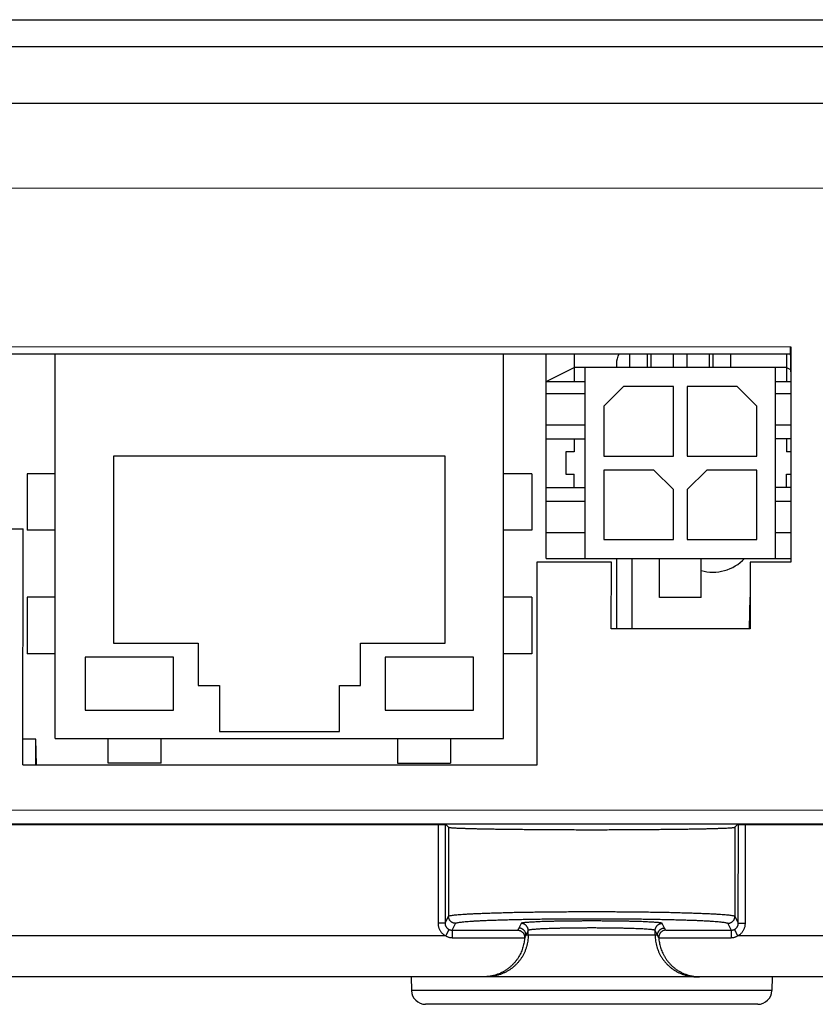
# Model space of a CAD drawing. Header units: inches. Extents: x 0 to 34, y 0 to 22.
# Tile 3 of 49: x 7.5 to 8.6, y 6.8 to 8.2. Entities that reach past the tile are written whole.
import ezdxf

# ---------------------------------------------------------------- set-up
doc = ezdxf.new("R2010")
doc.units = ezdxf.units.IN
doc.header["$LTSCALE"] = 1.87
doc.header["$MEASUREMENT"] = 0
doc.layers.get('0').update_dxf_attribs({"linetype": 'CONTINUOUS'})

msp = doc.modelspace()

# ---------------------------------------------------------------- linework, layer by layer
at = {"color": 7, "linetype": 'CONTINUOUS'}
for p, q in [((6.4404, 8.2128), (10.1084, 8.2128)), ((9.6994, 8.1745), (6.8493, 8.1745)), ((6.8674, 8.0948), (9.6834, 8.094)), ((6.8674, 7.9748), (8.626, 7.9743)), ((6.7579, 7.7498), (8.5567, 7.7493)), ((8.5558, 7.7493), (8.5567, 7.7014)), ((8.5567, 7.7493), (8.5566, 7.4441)), ((6.7578, 7.7396), (8.556, 7.7396)), ((7.5144, 7.1946), (7.5144, 7.7396)), ((8.1494, 7.1946), (8.1494, 7.7396)), ((8.21, 7.4495), (8.21, 7.7396)), ((8.2494, 7.7396), (8.2494, 7.7002)), ((8.3283, 7.7199), (8.3283, 7.7396)), ((8.3535, 7.7199), (8.3535, 7.7396)), ((8.3587, 7.7199), (8.3587, 7.7396)), ((8.3902, 7.7199), (8.3902, 7.7396)), ((8.4098, 7.7199), (8.4098, 7.7396)), ((8.4413, 7.7199), (8.4413, 7.7396)), ((8.4465, 7.7199), (8.4465, 7.7396)), ((8.4716, 7.7199), (8.4716, 7.7396)), ((8.5506, 7.7396), (8.5506, 7.7002)), ((8.21, 7.7002), (8.2494, 7.7199)), ((8.5506, 7.7199), (8.2494, 7.7199)), ((8.2652, 7.4495), (8.2652, 7.7199)), ((8.3094, 7.725), (8.3094, 7.7199)), ((8.5348, 7.4495), (8.5348, 7.7199)), ((8.5506, 7.7199), (8.5564, 7.717)), ((8.21, 7.7002), (8.2652, 7.7002)), ((8.5348, 7.7002), (8.5567, 7.7002)), ((8.3193, 7.693), (8.2917, 7.6654)), ((8.3902, 7.693), (8.3193, 7.693)), ((8.3902, 7.5945), (8.3902, 7.693)), ((8.4098, 7.693), (8.4098, 7.5945)), ((8.4807, 7.693), (8.4098, 7.693)), ((8.5083, 7.6654), (8.4807, 7.693)), ((8.21, 7.6831), (8.2652, 7.6831)), ((8.5348, 7.6831), (8.5567, 7.6831)), ((8.2917, 7.6654), (8.2917, 7.5945)), ((8.5083, 7.5945), (8.5083, 7.6654)), ((8.21, 7.6388), (8.2652, 7.6388)), ((8.5348, 7.6388), (8.5567, 7.6388)), ((8.21, 7.6191), (8.2652, 7.6191)), ((8.2494, 7.6191), (8.2494, 7.6004)), ((8.5566, 7.6191), (8.5348, 7.6191)), ((8.5506, 7.6191), (8.5506, 7.6004)), ((7.5969, 7.5946), (7.5969, 7.3296)), ((8.0669, 7.5946), (7.5969, 7.5946)), ((8.0669, 7.3296), (8.0669, 7.5946)), ((8.2376, 7.6004), (8.2376, 7.5689)), ((8.2494, 7.6004), (8.2376, 7.6004)), ((8.2917, 7.5945), (8.3902, 7.5945)), ((8.4098, 7.5945), (8.5083, 7.5945)), ((8.5566, 7.6004), (8.5506, 7.6004)), ((8.2917, 7.5748), (8.2917, 7.4764)), ((8.3626, 7.5748), (8.2917, 7.5748)), ((8.3902, 7.5473), (8.3626, 7.5748)), ((8.4374, 7.5748), (8.4098, 7.5473)), ((8.5083, 7.5748), (8.4374, 7.5748)), ((8.5083, 7.4764), (8.5083, 7.5748)), ((7.4744, 7.5696), (7.4744, 7.4896)), ((7.5144, 7.5696), (7.4744, 7.5696)), ((8.1894, 7.5696), (8.1494, 7.5696)), ((8.1894, 7.5696), (8.1894, 7.4896)), ((8.2376, 7.5689), (8.2494, 7.5689)), ((8.2494, 7.5502), (8.2494, 7.5689)), ((8.5506, 7.5689), (8.5566, 7.5689)), ((8.5506, 7.5502), (8.5506, 7.5689)), ((8.21, 7.5502), (8.2652, 7.5502)), ((8.3902, 7.4764), (8.3902, 7.5473)), ((8.4098, 7.5473), (8.4098, 7.4764)), ((8.5566, 7.5502), (8.5348, 7.5502)), ((8.21, 7.5306), (8.2652, 7.5306)), ((8.5348, 7.5306), (8.5566, 7.5306)), ((7.2954, 7.4916), (7.4686, 7.4916)), ((7.4685, 7.157), (7.4686, 7.4916)), ((7.5144, 7.4896), (7.4744, 7.4896)), ((8.1894, 7.4896), (8.1494, 7.4896)), ((8.21, 7.4863), (8.2652, 7.4863)), ((8.5348, 7.4863), (8.5566, 7.4863)), ((8.2917, 7.4764), (8.3902, 7.4764)), ((8.4098, 7.4764), (8.5083, 7.4764)), ((8.21, 7.4495), (8.5566, 7.4495)), ((8.3094, 7.4495), (8.3094, 7.3502)), ((8.3314, 7.4495), (8.3314, 7.3502)), ((8.3705, 7.3943), (8.3705, 7.4495)), ((8.4295, 7.3943), (8.4295, 7.4495)), ((8.1969, 7.4442), (8.1968, 7.1568)), ((8.3023, 7.4441), (8.1969, 7.4442)), ((8.3022, 7.3496), (8.3023, 7.4441)), ((8.5566, 7.4441), (8.4991, 7.4441)), ((8.4991, 7.4441), (8.4991, 7.3496)), ((7.4744, 7.3946), (7.4744, 7.3146)), ((7.5144, 7.3946), (7.4744, 7.3946)), ((8.1894, 7.3946), (8.1494, 7.3946)), ((8.1894, 7.3946), (8.1894, 7.3146)), ((8.4295, 7.3943), (8.3705, 7.3943)), ((8.4983, 7.3502), (8.4991, 7.3948)), ((8.3022, 7.3502), (8.4983, 7.3502)), ((8.4991, 7.3496), (8.3022, 7.3496)), ((7.5969, 7.3296), (7.7169, 7.3296)), ((7.7169, 7.3296), (7.7169, 7.2696)), ((7.9469, 7.2696), (7.9469, 7.3296)), ((7.9469, 7.3296), (8.0669, 7.3296)), ((7.5144, 7.3146), (7.4744, 7.3146)), ((7.5569, 7.3096), (7.5569, 7.2346)), ((7.6819, 7.3096), (7.5569, 7.3096)), ((7.6819, 7.2346), (7.6819, 7.3096)), ((7.9819, 7.3096), (7.9819, 7.2346)), ((8.1069, 7.3096), (7.9819, 7.3096)), ((8.1069, 7.2346), (8.1069, 7.3096)), ((8.1894, 7.3146), (8.1494, 7.3146)), ((7.7169, 7.2696), (7.7469, 7.2696)), ((7.7469, 7.2696), (7.7469, 7.2046)), ((7.9169, 7.2046), (7.9169, 7.2696)), ((7.9169, 7.2696), (7.9469, 7.2696)), ((7.5569, 7.2346), (7.6819, 7.2346)), ((7.9819, 7.2346), (8.1069, 7.2346)), ((7.7469, 7.2046), (7.9169, 7.2046)), ((7.487, 7.1937), (7.4685, 7.1937)), ((7.4877, 7.1573), (7.487, 7.1937)), ((7.487, 7.1573), (7.487, 7.1937)), ((7.5144, 7.1946), (8.1494, 7.1946)), ((7.5894, 7.1596), (7.5894, 7.1946)), ((7.6644, 7.1596), (7.6644, 7.1946)), ((7.9994, 7.1946), (7.9994, 7.1596)), ((8.0744, 7.1946), (8.0744, 7.1596)), ((7.4685, 7.1573), (8.1968, 7.1573)), ((8.1968, 7.1568), (7.4685, 7.157)), ((7.6644, 7.1596), (7.5894, 7.1596)), ((7.9994, 7.1596), (8.0744, 7.1596)), ((6.6393, 7.0934), (9.911, 7.0925)), ((6.6178, 7.0726), (8.0567, 7.0726)), ((6.6187, 7.0734), (9.9302, 7.0734)), ((8.0567, 7.0726), (8.0567, 6.9328)), ((8.0667, 7.0729), (8.0669, 7.0734)), ((8.0667, 7.0729), (8.0667, 6.9329)), ((8.0715, 7.0688), (8.0669, 7.0734)), ((8.4774, 7.0688), (8.482, 7.0734)), ((8.482, 7.0734), (8.4823, 7.0729)), ((8.4822, 6.9329), (8.4823, 7.0729)), ((8.4922, 6.9328), (8.4923, 7.0726)), ((8.4923, 7.0726), (9.931, 7.0726)), ((8.0715, 7.0688), (8.0715, 6.9426)), ((8.4774, 7.0688), (8.4774, 6.9426)), ((8.0667, 6.9329), (8.0715, 6.9426)), ((8.0767, 6.9229), (8.0815, 6.9326)), ((8.4674, 6.9326), (8.4722, 6.9229)), ((8.4774, 6.9426), (8.4822, 6.9329)), ((8.0767, 6.9229), (8.1696, 6.9229)), ((8.0767, 6.9229), (8.0767, 6.9123)), ((8.1745, 6.9325), (8.1712, 6.9259)), ((8.1845, 6.9225), (8.1812, 6.9159)), ((8.1845, 6.9159), (8.1845, 6.9225)), ((8.3677, 6.9159), (8.3644, 6.9225)), ((8.3644, 6.9159), (8.3644, 6.9225)), ((8.3777, 6.9259), (8.3744, 6.9325)), ((8.3793, 6.9229), (8.4722, 6.9229)), ((8.4722, 6.9229), (8.4722, 6.9123)), ((8.0677, 6.9149), (6.527, 6.9149)), ((8.0767, 6.9123), (8.1795, 6.9123)), ((8.3677, 6.9159), (8.1812, 6.9159)), ((8.1845, 6.9159), (8.1845, 6.9138)), ((8.3644, 6.9159), (8.3645, 6.9138)), ((8.3695, 6.9123), (8.4722, 6.9123)), ((10.0219, 6.9149), (8.4813, 6.9149)), ((9.9602, 6.8569), (6.5886, 6.8569)), ((8.0185, 6.8569), (8.019, 6.8374)), ((8.5303, 6.8569), (8.5298, 6.8374)), ((8.5298, 6.8374), (8.019, 6.8374)), ((8.5098, 6.8179), (8.039, 6.8179))]:
    msp.add_line(p, q, dxfattribs=at)
for centre, radius, start, end in [((8.3394, 7.725), 0.03, 150.8456, 180), ((8.4459, 7.4926), 0.0625, 254.766, 316.2927), ((8.039, 6.8379), 0.02, 181.5, 270), ((8.5098, 6.8379), 0.02, 270, 358.5)]:
    msp.add_arc(centre, radius, start, end, dxfattribs=at)
for points, knots in [([(8.0567, 7.0726), (8.057, 7.0726), (8.0578, 7.0726), (8.0589, 7.0726), (8.0599, 7.0726), (8.0609, 7.0726), (8.0619, 7.0727), (8.0628, 7.0727), (8.0636, 7.0727), (8.0644, 7.0727), (8.065, 7.0728), (8.0656, 7.0728), (8.066, 7.0728), (8.0663, 7.0729), (8.0665, 7.0729), (8.0666, 7.0729), (8.0667, 7.0729)], [0, 0, 0, 0, 0.110528, 0.219693, 0.326156, 0.428613, 0.52581, 0.616557, 0.699744, 0.774342, 0.839434, 0.894231, 0.938077, 0.97046, 0.991059, 1, 1, 1, 1]), ([(8.4823, 7.0729), (8.4823, 7.0729), (8.4824, 7.0729), (8.4826, 7.0729), (8.4829, 7.0728), (8.4834, 7.0728), (8.4839, 7.0728), (8.4846, 7.0727), (8.4853, 7.0727), (8.4861, 7.0727), (8.487, 7.0727), (8.488, 7.0726), (8.489, 7.0726), (8.4901, 7.0726), (8.4912, 7.0726), (8.4919, 7.0726), (8.4923, 7.0726)], [0, 0, 0, 0, 0.008941, 0.02954, 0.061923, 0.105769, 0.160566, 0.225658, 0.300256, 0.383443, 0.47419, 0.571387, 0.673844, 0.780307, 0.889472, 1, 1, 1, 1]), ([(8.0715, 7.0688), (8.0717, 7.0687), (8.0723, 7.0686), (8.0733, 7.0684), (8.075, 7.0682), (8.0773, 7.068), (8.0802, 7.0678), (8.0836, 7.0676), (8.0876, 7.0675), (8.0922, 7.0673), (8.0973, 7.0671), (8.103, 7.067), (8.1091, 7.0668), (8.1157, 7.0666), (8.1228, 7.0665), (8.1304, 7.0664), (8.1384, 7.0662), (8.1468, 7.0661), (8.1556, 7.066), (8.1647, 7.0659), (8.1741, 7.0658), (8.1839, 7.0657), (8.1939, 7.0656), (8.2041, 7.0655), (8.2146, 7.0655), (8.2252, 7.0654), (8.236, 7.0654), (8.2469, 7.0653), (8.2579, 7.0653), (8.2689, 7.0653), (8.28, 7.0653), (8.291, 7.0653), (8.302, 7.0653), (8.3129, 7.0654), (8.3237, 7.0654), (8.3343, 7.0655), (8.3448, 7.0655), (8.3551, 7.0656), (8.3651, 7.0657), (8.3748, 7.0658), (8.3843, 7.0659), (8.3934, 7.066), (8.4022, 7.0661), (8.4105, 7.0662), (8.4185, 7.0664), (8.4261, 7.0665), (8.4332, 7.0666), (8.4398, 7.0668), (8.446, 7.067), (8.4516, 7.0671), (8.4567, 7.0673), (8.4613, 7.0675), (8.4653, 7.0676), (8.4688, 7.0678), (8.4716, 7.068), (8.4739, 7.0682), (8.4756, 7.0684), (8.4767, 7.0686), (8.4773, 7.0687), (8.4774, 7.0688)], [0, 0, 0, 0, 0.001307, 0.004046, 0.008244, 0.013894, 0.020984, 0.029494, 0.039399, 0.05067, 0.063274, 0.077175, 0.092329, 0.108694, 0.12622, 0.144855, 0.164544, 0.18523, 0.206849, 0.229338, 0.252631, 0.276657, 0.301346, 0.326625, 0.352418, 0.378649, 0.405241, 0.432114, 0.459188, 0.486382, 0.513618, 0.540812, 0.567886, 0.594759, 0.621351, 0.647582, 0.673375, 0.698654, 0.723343, 0.747369, 0.770662, 0.793151, 0.81477, 0.835456, 0.855145, 0.87378, 0.891306, 0.907671, 0.922825, 0.936726, 0.94933, 0.960601, 0.970506, 0.979016, 0.986106, 0.991756, 0.995954, 0.998693, 1, 1, 1, 1]), ([(8.0715, 6.9426), (8.0716, 6.9428), (8.0722, 6.9431), (8.0733, 6.9434), (8.075, 6.9438), (8.0773, 6.9441), (8.0802, 6.9445), (8.0836, 6.9448), (8.0876, 6.9451), (8.0922, 6.9455), (8.0973, 6.9458), (8.103, 6.9461), (8.1091, 6.9464), (8.1157, 6.9467), (8.1228, 6.947), (8.1304, 6.9472), (8.1384, 6.9475), (8.1468, 6.9477), (8.1555, 6.948), (8.1647, 6.9482), (8.1741, 6.9484), (8.1839, 6.9485), (8.1939, 6.9487), (8.2041, 6.9488), (8.2146, 6.9489), (8.2252, 6.949), (8.236, 6.9491), (8.2469, 6.9492), (8.2579, 6.9492), (8.2689, 6.9492), (8.28, 6.9492), (8.291, 6.9492), (8.302, 6.9492), (8.3129, 6.9491), (8.3237, 6.949), (8.3343, 6.9489), (8.3448, 6.9488), (8.355, 6.9487), (8.365, 6.9485), (8.3748, 6.9484), (8.3842, 6.9482), (8.3934, 6.948), (8.4021, 6.9477), (8.4105, 6.9475), (8.4185, 6.9472), (8.4261, 6.947), (8.4332, 6.9467), (8.4398, 6.9464), (8.446, 6.9461), (8.4516, 6.9458), (8.4567, 6.9455), (8.4613, 6.9451), (8.4653, 6.9448), (8.4688, 6.9445), (8.4716, 6.9441), (8.4739, 6.9438), (8.4756, 6.9434), (8.4767, 6.9431), (8.4773, 6.9428), (8.4774, 6.9426)], [0, 0, 0, 0, 0.001514, 0.004357, 0.008615, 0.014298, 0.021412, 0.029948, 0.039869, 0.051145, 0.063752, 0.07766, 0.092813, 0.10916, 0.12667, 0.145302, 0.164982, 0.185626, 0.207202, 0.229674, 0.252956, 0.276949, 0.301587, 0.32683, 0.352602, 0.378794, 0.405335, 0.432169, 0.459221, 0.48637, 0.51354, 0.540689, 0.567745, 0.59459, 0.621123, 0.647297, 0.673066, 0.698324, 0.722977, 0.746966, 0.770238, 0.792716, 0.814304, 0.834961, 0.854644, 0.873283, 0.890796, 0.907135, 0.922283, 0.936198, 0.948818, 0.9601, 0.970021, 0.978561, 0.985684, 0.991376, 0.995638, 0.998484, 1, 1, 1, 1]), ([(8.0667, 6.9329), (8.0667, 6.9329), (8.0666, 6.9329), (8.0664, 6.9329), (8.0661, 6.9329), (8.0656, 6.9328), (8.0651, 6.9328), (8.0644, 6.9328), (8.0637, 6.9328), (8.0629, 6.9328), (8.0619, 6.9328), (8.061, 6.9328), (8.06, 6.9328), (8.0589, 6.9328), (8.0578, 6.9328), (8.0571, 6.9328), (8.0567, 6.9328)], [0, 0, 0, 0, 0.008305, 0.028665, 0.060932, 0.104729, 0.159525, 0.224649, 0.299303, 0.382569, 0.473426, 0.570756, 0.673363, 0.779985, 0.889312, 1, 1, 1, 1]), ([(8.0567, 6.9328), (8.0567, 6.9321), (8.0568, 6.9309), (8.057, 6.9291), (8.0574, 6.9273), (8.058, 6.9256), (8.0587, 6.9239), (8.0596, 6.9223), (8.0607, 6.9208), (8.0618, 6.9193), (8.0631, 6.918), (8.0645, 6.9168), (8.0661, 6.9158), (8.0671, 6.9152), (8.0677, 6.9149)], [0, 0, 0, 0, 0.08314, 0.166504, 0.249882, 0.33324, 0.41661, 0.499952, 0.583284, 0.666659, 0.750013, 0.833375, 0.916762, 1, 1, 1, 1]), ([(8.0667, 6.9329), (8.0667, 6.9326), (8.0667, 6.9318), (8.0669, 6.9307), (8.0672, 6.9297), (8.0676, 6.9286), (8.0682, 6.9277), (8.0688, 6.9268), (8.0695, 6.9259), (8.0703, 6.9252), (8.0712, 6.9245), (8.0719, 6.9242), (8.0722, 6.924)], [0, 0, 0, 0, 0.100034, 0.200076, 0.300124, 0.400157, 0.500167, 0.600169, 0.700138, 0.800059, 0.899997, 1, 1, 1, 1]), ([(8.0815, 6.9326), (8.0812, 6.9326), (8.0804, 6.9327), (8.0793, 6.9329), (8.0782, 6.9332), (8.0772, 6.9336), (8.0762, 6.9341), (8.0753, 6.9348), (8.0745, 6.9355), (8.0737, 6.9364), (8.0731, 6.9373), (8.0725, 6.9383), (8.0721, 6.9393), (8.0718, 6.9404), (8.0716, 6.9415), (8.0715, 6.9422), (8.0715, 6.9426)], [0, 0, 0, 0, 0.071433, 0.14287, 0.214311, 0.285752, 0.357194, 0.428635, 0.500073, 0.571507, 0.642937, 0.714362, 0.78578, 0.857193, 0.928599, 1, 1, 1, 1]), ([(8.0815, 6.9326), (8.0816, 6.9328), (8.0822, 6.9331), (8.0833, 6.9334), (8.085, 6.9338), (8.0872, 6.9341), (8.09, 6.9345), (8.0934, 6.9348), (8.0974, 6.9352), (8.1019, 6.9355), (8.1069, 6.9359), (8.1125, 6.9362), (8.1185, 6.9365), (8.125, 6.9368), (8.132, 6.9371), (8.1394, 6.9373), (8.1472, 6.9376), (8.1555, 6.9378), (8.164, 6.938), (8.173, 6.9382), (8.1822, 6.9384), (8.1917, 6.9386), (8.2015, 6.9387), (8.2115, 6.9389), (8.2217, 6.939), (8.2321, 6.9391), (8.2425, 6.9392), (8.2531, 6.9392), (8.2638, 6.9392), (8.2745, 6.9392), (8.2851, 6.9392), (8.2958, 6.9392), (8.3064, 6.9392), (8.3169, 6.9391), (8.3272, 6.939), (8.3374, 6.9389), (8.3474, 6.9387), (8.3572, 6.9386), (8.3667, 6.9384), (8.3759, 6.9382), (8.3849, 6.938), (8.3935, 6.9378), (8.4017, 6.9376), (8.4095, 6.9373), (8.4169, 6.9371), (8.4239, 6.9368), (8.4304, 6.9365), (8.4365, 6.9362), (8.442, 6.9359), (8.447, 6.9355), (8.4515, 6.9352), (8.4555, 6.9348), (8.4589, 6.9345), (8.4617, 6.9341), (8.464, 6.9338), (8.4657, 6.9334), (8.4667, 6.9331), (8.4673, 6.9328), (8.4674, 6.9326)], [0, 0, 0, 0, 0.001596, 0.004558, 0.008975, 0.014863, 0.022235, 0.031077, 0.04134, 0.052997, 0.066042, 0.080441, 0.096099, 0.112966, 0.13104, 0.150281, 0.170577, 0.191843, 0.214072, 0.237226, 0.261171, 0.285795, 0.311082, 0.337007, 0.363426, 0.390208, 0.417324, 0.44475, 0.472358, 0.499988, 0.527603, 0.555195, 0.582638, 0.609773, 0.636543, 0.662944, 0.688878, 0.714187, 0.738806, 0.76273, 0.785889, 0.808135, 0.829401, 0.849683, 0.868926, 0.887018, 0.903887, 0.919534, 0.933931, 0.946989, 0.958652, 0.968911, 0.977752, 0.985131, 0.991022, 0.995437, 0.998399, 1, 1, 1, 1]), ([(8.3744, 6.9325), (8.3744, 6.9326), (8.3741, 6.9328), (8.3734, 6.933), (8.3723, 6.9332), (8.3709, 6.9334), (8.369, 6.9336), (8.3667, 6.9338), (8.364, 6.934), (8.3609, 6.9342), (8.3574, 6.9344), (8.3536, 6.9346), (8.3495, 6.9348), (8.345, 6.935), (8.3403, 6.9351), (8.3352, 6.9353), (8.3299, 6.9354), (8.3244, 6.9355), (8.3186, 6.9356), (8.3126, 6.9357), (8.3065, 6.9358), (8.3003, 6.9359), (8.2939, 6.9359), (8.2875, 6.9359), (8.281, 6.936), (8.2745, 6.936), (8.268, 6.936), (8.2615, 6.9359), (8.255, 6.9359), (8.2487, 6.9359), (8.2424, 6.9358), (8.2363, 6.9357), (8.2304, 6.9356), (8.2246, 6.9355), (8.2191, 6.9354), (8.2138, 6.9353), (8.2087, 6.9351), (8.2039, 6.935), (8.1995, 6.9348), (8.1953, 6.9346), (8.1915, 6.9344), (8.1881, 6.9342), (8.185, 6.934), (8.1823, 6.9338), (8.18, 6.9336), (8.1781, 6.9334), (8.1766, 6.9332), (8.1755, 6.933), (8.1749, 6.9328), (8.1745, 6.9326), (8.1745, 6.9325)], [0, 0, 0, 0, 0.001607, 0.005033, 0.010471, 0.017969, 0.027534, 0.039104, 0.052605, 0.06802, 0.085329, 0.104417, 0.125117, 0.147388, 0.171232, 0.196525, 0.223048, 0.250691, 0.279456, 0.309244, 0.339794, 0.370932, 0.402648, 0.434886, 0.467386, 0.499922, 0.532451, 0.564942, 0.597187, 0.628916, 0.660053, 0.690596, 0.720388, 0.749166, 0.776815, 0.803336, 0.828634, 0.852495, 0.874777, 0.89548, 0.914573, 0.931896, 0.947325, 0.960835, 0.972412, 0.981989, 0.989498, 0.994946, 0.998381, 1, 1, 1, 1]), ([(8.4674, 6.9326), (8.4678, 6.9326), (8.4685, 6.9327), (8.4696, 6.9329), (8.4707, 6.9332), (8.4717, 6.9336), (8.4727, 6.9341), (8.4736, 6.9348), (8.4745, 6.9355), (8.4752, 6.9364), (8.4759, 6.9373), (8.4764, 6.9383), (8.4768, 6.9393), (8.4772, 6.9404), (8.4773, 6.9415), (8.4774, 6.9422), (8.4774, 6.9426)], [0, 0, 0, 0, 0.071433, 0.14287, 0.21431, 0.285752, 0.357194, 0.428634, 0.500073, 0.571507, 0.642937, 0.714361, 0.78578, 0.857193, 0.928599, 1, 1, 1, 1]), ([(8.4768, 6.924), (8.4771, 6.9242), (8.4777, 6.9245), (8.4786, 6.9252), (8.4794, 6.9259), (8.4801, 6.9268), (8.4808, 6.9277), (8.4813, 6.9286), (8.4817, 6.9297), (8.482, 6.9307), (8.4822, 6.9318), (8.4822, 6.9326), (8.4822, 6.9329)], [0, 0, 0, 0, 0.100008, 0.200019, 0.299985, 0.399929, 0.499933, 0.599927, 0.699856, 0.799856, 0.899964, 1, 1, 1, 1]), ([(8.4813, 6.9149), (8.4818, 6.9152), (8.4829, 6.9158), (8.4844, 6.9168), (8.4858, 6.918), (8.4871, 6.9193), (8.4883, 6.9207), (8.4893, 6.9223), (8.4902, 6.9239), (8.4909, 6.9256), (8.4915, 6.9273), (8.4919, 6.9291), (8.4922, 6.9309), (8.4922, 6.9321), (8.4922, 6.9328)], [0, 0, 0, 0, 0.083154, 0.166555, 0.249915, 0.33324, 0.416616, 0.499964, 0.583302, 0.666681, 0.750023, 0.833387, 0.916795, 1, 1, 1, 1]), ([(8.4822, 6.9329), (8.4823, 6.9329), (8.4824, 6.9329), (8.4826, 6.9329), (8.4829, 6.9329), (8.4833, 6.9328), (8.4839, 6.9328), (8.4845, 6.9328), (8.4853, 6.9328), (8.4861, 6.9328), (8.487, 6.9328), (8.488, 6.9328), (8.489, 6.9328), (8.49, 6.9328), (8.4911, 6.9328), (8.4919, 6.9328), (8.4922, 6.9328)], [0, 0, 0, 0, 0.008305, 0.028665, 0.060932, 0.104729, 0.159525, 0.224649, 0.299303, 0.382569, 0.473426, 0.570756, 0.673363, 0.779985, 0.889312, 1, 1, 1, 1]), ([(8.0722, 6.924), (8.0722, 6.924), (8.0721, 6.9239), (8.072, 6.9237), (8.0719, 6.9234), (8.0717, 6.923), (8.0714, 6.9224), (8.0711, 6.9219), (8.0708, 6.9212), (8.0704, 6.9204), (8.07, 6.9196), (8.0696, 6.9187), (8.0691, 6.9178), (8.0687, 6.9169), (8.0682, 6.9159), (8.0678, 6.9152), (8.0677, 6.9149)], [0, 0, 0, 0, 0.010283, 0.032436, 0.066203, 0.111174, 0.166803, 0.232411, 0.307198, 0.390251, 0.480558, 0.577016, 0.678448, 0.783616, 0.891238, 1, 1, 1, 1]), ([(8.0722, 6.924), (8.0725, 6.9239), (8.073, 6.9236), (8.0739, 6.9233), (8.0748, 6.9231), (8.0758, 6.923), (8.0764, 6.9229), (8.0767, 6.9229)], [0, 0, 0, 0, 0.198311, 0.398258, 0.598869, 0.799531, 1, 1, 1, 1]), ([(8.1712, 6.9259), (8.1711, 6.9256), (8.1707, 6.9249), (8.1702, 6.9239), (8.1698, 6.9233), (8.1696, 6.9229)], [0, 0, 0, 0, 0.330903, 0.66423, 1, 1, 1, 1]), ([(8.1696, 6.9229), (8.1701, 6.9229), (8.171, 6.9228), (8.1723, 6.9225), (8.1735, 6.922), (8.1746, 6.9214), (8.1756, 6.9207), (8.1765, 6.9199), (8.1773, 6.919), (8.1779, 6.9181), (8.1784, 6.9172), (8.1788, 6.9163), (8.1791, 6.9154), (8.1793, 6.9145), (8.1794, 6.9137), (8.1794, 6.913), (8.1795, 6.9125), (8.1794, 6.9123)], [0, 0, 0, 0, 0.084155, 0.167828, 0.250125, 0.330285, 0.407745, 0.482158, 0.553379, 0.621474, 0.686622, 0.749193, 0.809679, 0.866079, 0.916463, 0.96156, 1, 1, 1, 1]), ([(8.1812, 6.9159), (8.1812, 6.9163), (8.1812, 6.9171), (8.181, 6.9182), (8.1807, 6.9193), (8.1803, 6.9203), (8.1797, 6.9213), (8.1791, 6.9222), (8.1783, 6.923), (8.1775, 6.9238), (8.1766, 6.9244), (8.1756, 6.925), (8.1745, 6.9254), (8.1735, 6.9257), (8.1724, 6.9259), (8.1716, 6.9259), (8.1712, 6.9259)], [0, 0, 0, 0, 0.071401, 0.142807, 0.21422, 0.285638, 0.357063, 0.428493, 0.499927, 0.571365, 0.642806, 0.714248, 0.785689, 0.857129, 0.928567, 1, 1, 1, 1]), ([(8.1845, 6.9225), (8.1845, 6.9229), (8.1845, 6.9236), (8.1843, 6.9247), (8.184, 6.9258), (8.1835, 6.9268), (8.183, 6.9278), (8.1823, 6.9287), (8.1816, 6.9296), (8.1808, 6.9303), (8.1798, 6.931), (8.1789, 6.9315), (8.1778, 6.9319), (8.1767, 6.9323), (8.1756, 6.9324), (8.1749, 6.9325), (8.1745, 6.9325)], [0, 0, 0, 0, 0.071008, 0.142376, 0.213816, 0.285265, 0.356716, 0.428182, 0.499656, 0.571139, 0.642629, 0.714122, 0.785614, 0.857106, 0.928588, 1, 1, 1, 1]), ([(8.3644, 6.9225), (8.3644, 6.9226), (8.3641, 6.9228), (8.3635, 6.923), (8.3625, 6.9232), (8.3611, 6.9234), (8.3593, 6.9237), (8.3572, 6.9239), (8.3546, 6.9241), (8.3517, 6.9243), (8.3485, 6.9245), (8.345, 6.9247), (8.3411, 6.9248), (8.3369, 6.925), (8.3324, 6.9252), (8.3277, 6.9253), (8.3228, 6.9254), (8.3176, 6.9256), (8.3123, 6.9257), (8.3067, 6.9257), (8.3011, 6.9258), (8.2953, 6.9259), (8.2894, 6.9259), (8.2835, 6.926), (8.2775, 6.926), (8.2715, 6.926), (8.2655, 6.926), (8.2595, 6.9259), (8.2537, 6.9259), (8.2479, 6.9258), (8.2422, 6.9257), (8.2367, 6.9257), (8.2313, 6.9256), (8.2261, 6.9254), (8.2212, 6.9253), (8.2165, 6.9252), (8.212, 6.925), (8.2079, 6.9248), (8.204, 6.9247), (8.2004, 6.9245), (8.1972, 6.9243), (8.1943, 6.9241), (8.1918, 6.9239), (8.1896, 6.9237), (8.1878, 6.9234), (8.1864, 6.9232), (8.1854, 6.923), (8.1848, 6.9228), (8.1845, 6.9226), (8.1845, 6.9225)], [0, 0, 0, 0, 0.001709, 0.005289, 0.010977, 0.018803, 0.028766, 0.040818, 0.054883, 0.070926, 0.08891, 0.108725, 0.130259, 0.153428, 0.178166, 0.204348, 0.231805, 0.260459, 0.290219, 0.320928, 0.352383, 0.384456, 0.417084, 0.450126, 0.48336, 0.516644, 0.54987, 0.582909, 0.615543, 0.647628, 0.679089, 0.709797, 0.739556, 0.768202, 0.79565, 0.82183, 0.846573, 0.869747, 0.891278, 0.911088, 0.929073, 0.94512, 0.959189, 0.97124, 0.981203, 0.989029, 0.994713, 0.998291, 1, 1, 1, 1]), ([(8.3644, 6.9225), (8.3644, 6.9229), (8.3645, 6.9236), (8.3647, 6.9247), (8.365, 6.9258), (8.3654, 6.9268), (8.3659, 6.9278), (8.3666, 6.9287), (8.3673, 6.9296), (8.3682, 6.9303), (8.3691, 6.931), (8.3701, 6.9315), (8.3711, 6.9319), (8.3722, 6.9323), (8.3733, 6.9324), (8.3741, 6.9325), (8.3744, 6.9325)], [0, 0, 0, 0, 0.071023, 0.142394, 0.213828, 0.285271, 0.356713, 0.428164, 0.499621, 0.571085, 0.642555, 0.714032, 0.785516, 0.857006, 0.928501, 1, 1, 1, 1]), ([(8.3677, 6.9159), (8.3677, 6.9163), (8.3677, 6.9171), (8.3679, 6.9182), (8.3682, 6.9193), (8.3687, 6.9203), (8.3692, 6.9213), (8.3699, 6.9222), (8.3706, 6.923), (8.3715, 6.9238), (8.3724, 6.9244), (8.3734, 6.925), (8.3744, 6.9254), (8.3755, 6.9257), (8.3766, 6.9259), (8.3773, 6.9259), (8.3777, 6.9259)], [0, 0, 0, 0, 0.071401, 0.142807, 0.21422, 0.285638, 0.357063, 0.428493, 0.499927, 0.571365, 0.642806, 0.714248, 0.785689, 0.857129, 0.928567, 1, 1, 1, 1]), ([(8.3793, 6.9229), (8.3788, 6.9229), (8.378, 6.9228), (8.3767, 6.9225), (8.3754, 6.922), (8.3743, 6.9214), (8.3733, 6.9207), (8.3724, 6.9199), (8.3717, 6.919), (8.3711, 6.9181), (8.3706, 6.9172), (8.3702, 6.9163), (8.3699, 6.9154), (8.3697, 6.9145), (8.3695, 6.9137), (8.3695, 6.913), (8.3695, 6.9125), (8.3695, 6.9123)], [0, 0, 0, 0, 0.084156, 0.16783, 0.250129, 0.330289, 0.40775, 0.482163, 0.553385, 0.62148, 0.686629, 0.7492, 0.809686, 0.866085, 0.916466, 0.961561, 1, 1, 1, 1]), ([(8.3793, 6.9229), (8.3791, 6.9233), (8.3787, 6.9239), (8.3782, 6.9249), (8.3779, 6.9256), (8.3777, 6.9259)], [0, 0, 0, 0, 0.335771, 0.669097, 1, 1, 1, 1]), ([(8.4722, 6.9229), (8.4725, 6.9229), (8.4732, 6.923), (8.4741, 6.9231), (8.475, 6.9233), (8.4759, 6.9236), (8.4765, 6.9239), (8.4768, 6.924)], [0, 0, 0, 0, 0.200494, 0.401188, 0.601792, 0.801702, 1, 1, 1, 1]), ([(8.4768, 6.924), (8.4768, 6.924), (8.4768, 6.9239), (8.4769, 6.9237), (8.477, 6.9234), (8.4772, 6.923), (8.4775, 6.9224), (8.4778, 6.9219), (8.4781, 6.9212), (8.4785, 6.9204), (8.4789, 6.9196), (8.4793, 6.9187), (8.4798, 6.9178), (8.4803, 6.9169), (8.4808, 6.9159), (8.4811, 6.9152), (8.4813, 6.9149)], [0, 0, 0, 0, 0.010283, 0.032436, 0.066203, 0.111175, 0.166804, 0.232412, 0.307199, 0.390253, 0.480559, 0.577017, 0.678449, 0.783617, 0.891239, 1, 1, 1, 1]), ([(8.0677, 6.9149), (8.0681, 6.9146), (8.0691, 6.9141), (8.0706, 6.9134), (8.0721, 6.9129), (8.0736, 6.9126), (8.0752, 6.9124), (8.0762, 6.9123), (8.0767, 6.9123)], [0, 0, 0, 0, 0.174257, 0.345049, 0.512221, 0.676646, 0.839247, 1, 1, 1, 1]), ([(8.1795, 6.9123), (8.1794, 6.9113), (8.1792, 6.9091), (8.1787, 6.9058), (8.178, 6.9024), (8.1771, 6.899), (8.176, 6.8956), (8.1747, 6.8921), (8.1731, 6.8887), (8.1712, 6.8854), (8.1691, 6.882), (8.1667, 6.8788), (8.1639, 6.8756), (8.1609, 6.8725), (8.1576, 6.8696), (8.1539, 6.8669), (8.15, 6.8644), (8.1457, 6.8622), (8.1412, 6.8603), (8.1365, 6.8588), (8.1316, 6.8577), (8.1279, 6.8572), (8.1258, 6.8571), (8.1254, 6.857)], [0, 0, 0, 0, 0.037199, 0.077538, 0.118838, 0.160608, 0.203175, 0.246619, 0.291086, 0.336694, 0.383547, 0.431736, 0.481325, 0.532355, 0.584839, 0.638753, 0.694039, 0.750599, 0.808296, 0.866956, 0.926373, 0.986309, 1, 1, 1, 1]), ([(8.1845, 6.9138), (8.1844, 6.9131), (8.1843, 6.911), (8.184, 6.9075), (8.1832, 6.9034), (8.1822, 6.8993), (8.1808, 6.8953), (8.1792, 6.8914), (8.1773, 6.8876), (8.1752, 6.884), (8.1728, 6.8805), (8.1701, 6.8772), (8.1672, 6.8742), (8.1642, 6.8713), (8.1609, 6.8686), (8.1574, 6.8662), (8.1538, 6.8641), (8.15, 6.8622), (8.1461, 6.8606), (8.1421, 6.8592), (8.138, 6.8582), (8.1339, 6.8574), (8.1297, 6.857), (8.1269, 6.8569), (8.1255, 6.8569)], [0, 0, 0, 0, 0.023254, 0.069765, 0.116277, 0.162788, 0.2093, 0.25581, 0.302321, 0.34883, 0.39534, 0.44185, 0.488362, 0.534874, 0.581388, 0.627901, 0.674413, 0.720926, 0.767439, 0.813951, 0.860463, 0.906976, 0.953488, 1, 1, 1, 1]), ([(8.1812, 6.9159), (8.181, 6.9155), (8.1807, 6.9146), (8.1801, 6.9132), (8.1796, 6.9124), (8.1794, 6.9119)], [0, 0, 0, 0, 0.338645, 0.671914, 1, 1, 1, 1]), ([(8.3645, 6.9138), (8.3645, 6.9131), (8.3646, 6.911), (8.365, 6.9075), (8.3657, 6.9034), (8.3668, 6.8993), (8.3681, 6.8953), (8.3697, 6.8914), (8.3716, 6.8876), (8.3734, 6.8846), (8.3746, 6.8828), (8.375, 6.8823)], [0, 0, 0, 0, 0.062495, 0.187494, 0.312493, 0.437492, 0.562492, 0.687492, 0.812494, 0.937498, 1, 1, 1, 1]), ([(8.3695, 6.9119), (8.3693, 6.9124), (8.3689, 6.9132), (8.3683, 6.9146), (8.3679, 6.9155), (8.3677, 6.9159)], [0, 0, 0, 0, 0.328454, 0.661731, 1, 1, 1, 1]), ([(8.3695, 6.9119), (8.3696, 6.9108), (8.3698, 6.9087), (8.3703, 6.9053), (8.371, 6.9019), (8.3719, 6.8985), (8.3731, 6.8952), (8.3744, 6.8918), (8.376, 6.8884), (8.3779, 6.885), (8.3801, 6.8817), (8.3825, 6.8785), (8.3852, 6.8753), (8.3882, 6.8723), (8.3916, 6.8694), (8.3952, 6.8667), (8.3992, 6.8643), (8.4034, 6.8621), (8.4078, 6.8603), (8.4125, 6.8588), (8.4174, 6.8577), (8.4211, 6.8572), (8.4231, 6.8571), (8.4235, 6.857)], [0, 0, 0, 0, 0.038148, 0.078755, 0.119989, 0.161756, 0.204316, 0.247763, 0.292237, 0.337851, 0.384709, 0.432895, 0.482473, 0.533481, 0.585927, 0.639787, 0.695001, 0.751472, 0.809064, 0.867604, 0.926889, 0.986684, 1, 1, 1, 1]), ([(8.4722, 6.9123), (8.4727, 6.9123), (8.4738, 6.9124), (8.4753, 6.9126), (8.4768, 6.9129), (8.4783, 6.9134), (8.4798, 6.9141), (8.4808, 6.9146), (8.4813, 6.9149)], [0, 0, 0, 0, 0.160759, 0.323357, 0.487773, 0.654941, 0.825741, 1, 1, 1, 1]), ([(8.375, 6.8823), (8.3754, 6.8817), (8.3766, 6.88), (8.3788, 6.8772), (8.3817, 6.8742), (8.3848, 6.8713), (8.3881, 6.8686), (8.3915, 6.8662), (8.3952, 6.8641), (8.3989, 6.8622), (8.4028, 6.8606), (8.4068, 6.8592), (8.4109, 6.8582), (8.4151, 6.8574), (8.4193, 6.857), (8.4221, 6.8569), (8.4235, 6.8569)], [0, 0, 0, 0, 0.037036, 0.111109, 0.185183, 0.259257, 0.333332, 0.407408, 0.481483, 0.555558, 0.629632, 0.703706, 0.77778, 0.851853, 0.925926, 1, 1, 1, 1])]:
    msp.add_open_spline(points, degree=3, knots=knots, dxfattribs=at)
for points in [[(8.1254, 6.857), (8.1241, 6.8569), (8.1228, 6.8569), (8.1215, 6.8569)], [(8.4235, 6.857), (8.4248, 6.8569), (8.4261, 6.8569), (8.4274, 6.8569)]]:
    msp.add_open_spline(points, degree=3, dxfattribs=at)

doc.saveas('drawing.dxf')
